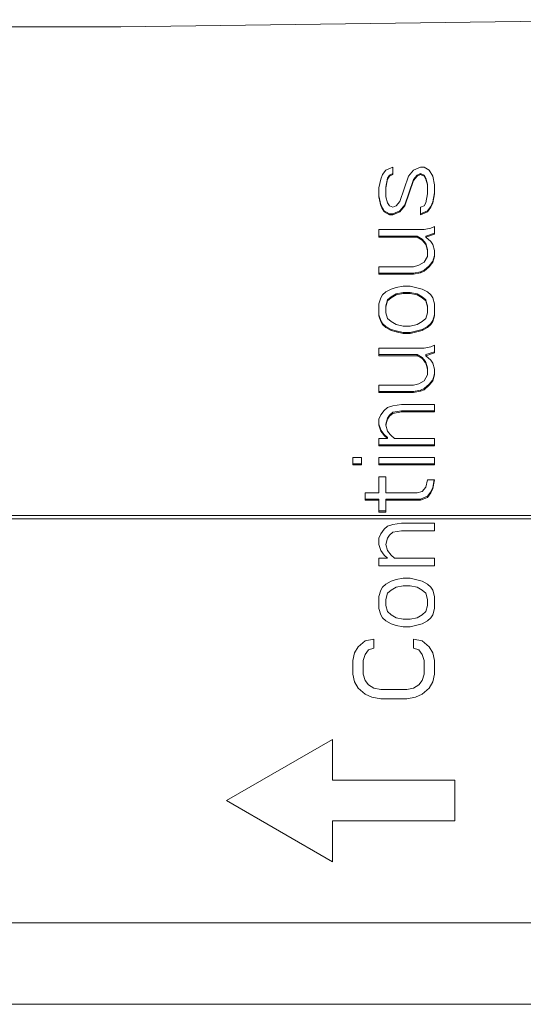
# Model space of a CAD drawing. Header units: inches. Extents: x 0 to 841, y 0 to 594.
# Tile 37 of 129: x 435 to 459, y 113 to 161. Entities that reach past the tile are written whole.
import ezdxf

# ---------------------------------------------------------------- set-up
doc = ezdxf.new("R2010")
doc.units = ezdxf.units.IN
doc.header["$LTSCALE"] = 46.255
doc.header["$MEASUREMENT"] = 0
doc.layers.get('0').update_dxf_attribs({"lineweight": 0})

msp = doc.modelspace()

# ---------------------------------------------------------------- linework, layer by layer
at = {"color": 7, "linetype": 'Continuous'}
for p, q in [((466.0938, 161.4573), (439.6587, 161.0998)), ((439.6587, 161.0998), (420.662, 161.121)), ((452.6682, 154.0734), (453.0086, 154.2197)), ((453.0086, 153.8541), (453.0086, 154.2195)), ((454.0299, 154.0734), (454.3703, 154.2197)), ((454.5406, 154.2197), (454.3703, 154.2197)), ((454.7959, 154.0734), (454.5406, 154.2197)), ((452.498, 153.8541), (452.4129, 153.6348)), ((452.6682, 154.0734), (452.498, 153.8541)), ((452.7533, 153.6806), (452.8384, 153.8267)), ((452.7533, 153.6348), (452.8384, 153.781)), ((452.8384, 153.8267), (453.0086, 153.8998)), ((452.8384, 153.781), (453.0086, 153.8541)), ((452.8384, 153.781), (452.8384, 153.8267)), ((453.7746, 153.781), (453.3491, 152.5389)), ((454.0299, 154.0734), (453.7746, 153.781)), ((454.0299, 153.6076), (454.2001, 153.8267)), ((454.0299, 153.5617), (454.2001, 153.781)), ((454.2001, 153.8267), (454.3703, 153.8998)), ((454.2001, 153.781), (454.3703, 153.8541)), ((454.2001, 153.781), (454.2001, 153.8267)), ((454.3703, 153.8541), (454.3703, 153.8998)), ((454.3703, 153.8998), (454.5406, 153.8267)), ((454.3703, 153.8541), (454.5406, 153.781)), ((454.5406, 153.781), (454.5406, 153.8267)), ((454.5406, 153.8267), (454.6257, 153.6806)), ((454.5406, 153.781), (454.6257, 153.6348)), ((454.9661, 153.781), (454.7959, 154.0734)), ((455.0512, 153.3425), (454.9661, 153.781)), ((452.4129, 153.6348), (452.3278, 153.1964)), ((452.6682, 153.2424), (452.7533, 153.6806)), ((452.6682, 153.1964), (452.7533, 153.6348)), ((452.6682, 152.758), (452.6682, 153.2424)), ((452.7533, 153.6348), (452.7533, 153.6806)), ((453.6044, 152.3663), (454.0299, 153.6076)), ((453.6044, 152.3198), (454.0299, 153.5617)), ((454.0299, 153.5617), (454.0299, 153.6076)), ((454.6257, 153.6348), (454.6257, 153.6806)), ((454.6257, 153.6806), (454.7108, 153.3885)), ((454.6257, 153.6348), (454.7108, 153.3425)), ((454.7108, 152.9044), (454.7108, 153.3885)), ((455.0512, 152.9041), (455.0512, 153.3423)), ((452.3278, 153.1964), (452.3278, 152.7583)), ((452.3278, 152.8043), (452.4129, 152.3663)), ((452.3278, 152.758), (452.4129, 152.3198)), ((452.7533, 152.4659), (452.6682, 152.758)), ((454.7108, 152.9041), (454.6257, 152.4659)), ((454.9661, 152.5123), (455.0512, 152.9503)), ((454.9661, 152.4659), (455.0512, 152.9041)), ((452.4129, 152.3198), (452.4129, 152.3663)), ((452.4129, 152.3663), (452.5831, 152.0744)), ((452.4129, 152.3198), (452.4696, 152.2224)), ((452.7817, 152.4172), (452.7533, 152.4659)), ((452.8384, 152.3198), (452.7817, 152.4172)), ((453.0086, 152.2468), (452.8384, 152.3198)), ((453.1789, 152.3198), (453.0086, 152.2468)), ((453.3491, 152.5389), (453.1789, 152.3198)), ((453.3491, 152.0744), (453.6044, 152.3663)), ((453.3491, 152.0277), (453.6044, 152.3198)), ((453.6044, 152.3198), (453.6044, 152.3663)), ((454.5406, 152.3198), (454.3703, 152.2468)), ((454.6257, 152.4659), (454.5406, 152.3198)), ((454.7108, 152.0744), (454.881, 152.2933)), ((454.881, 152.2933), (454.9661, 152.5123)), ((454.881, 152.2468), (454.9661, 152.4659)), ((454.881, 152.2468), (454.881, 152.2933)), ((454.9661, 152.4659), (454.9661, 152.5123)), ((452.4696, 152.2224), (452.5642, 152.0602)), ((452.5642, 152.0602), (452.5831, 152.0277)), ((452.5831, 152.0277), (452.5831, 152.0744)), ((452.5831, 152.0744), (452.8384, 151.9285)), ((452.5831, 152.0277), (452.8384, 151.8817)), ((452.8384, 151.8817), (452.8384, 151.9285)), ((452.8384, 151.9285), (453.0086, 151.9285)), ((452.8384, 151.8817), (453.0086, 151.8817)), ((453.0086, 151.9285), (453.3491, 152.0744)), ((453.0086, 151.8817), (453.3491, 152.0277)), ((453.0086, 151.8817), (453.0086, 151.9285)), ((453.3491, 152.0277), (453.3491, 152.0744)), ((454.3703, 152.2468), (454.3703, 151.8819)), ((454.3703, 151.9285), (454.7108, 152.0744)), ((454.3703, 151.8817), (454.7108, 152.0277)), ((454.7108, 152.0277), (454.881, 152.2468)), ((454.7108, 152.0277), (454.7108, 152.0744)), ((455.0512, 151.2978), (454.881, 151.2248)), ((455.0512, 150.933), (455.0512, 151.2976)), ((452.3278, 151.1519), (452.3278, 150.7873)), ((454.5406, 151.1519), (452.3278, 151.1519)), ((452.3278, 150.8344), (454.2001, 150.8344)), ((454.2001, 150.7871), (454.2001, 150.8344)), ((454.2001, 150.8344), (454.4555, 150.6886)), ((454.881, 151.2248), (454.5406, 151.1519)), ((454.6257, 150.8344), (455.0512, 150.9803)), ((454.6257, 150.7871), (455.0512, 150.933)), ((454.6257, 150.7871), (454.6257, 150.8344)), ((452.3278, 150.7871), (454.2001, 150.7871)), ((454.2001, 150.7871), (454.2852, 150.7384)), ((454.2852, 150.7384), (454.4555, 150.6412)), ((454.4555, 150.6412), (454.4555, 150.6886)), ((454.4555, 150.6886), (454.6257, 150.4699)), ((454.4555, 150.6412), (454.6257, 150.4224)), ((454.881, 150.5682), (454.6257, 150.7871)), ((454.6257, 150.4224), (454.6257, 150.4699)), ((454.6257, 150.4699), (454.7108, 150.1784)), ((454.6257, 150.4224), (454.7108, 150.1307)), ((454.9094, 150.5196), (454.881, 150.5682)), ((454.9661, 150.4224), (454.9094, 150.5196)), ((455.0512, 150.1307), (454.9661, 150.4224)), ((454.7108, 149.8392), (454.7108, 150.1784)), ((454.9661, 149.5955), (455.0512, 149.8869)), ((455.0512, 149.8391), (455.0512, 150.1305)), ((454.2852, 149.4017), (454.0299, 149.3288)), ((454.2852, 149.4017), (454.5406, 149.5475)), ((454.7108, 149.8391), (454.5406, 149.5475)), ((454.5406, 149.1585), (454.7959, 149.377)), ((454.7959, 149.377), (454.9661, 149.5955)), ((454.7959, 149.3288), (454.9661, 149.5475)), ((454.7959, 149.3288), (454.7959, 149.377)), ((454.9661, 149.5475), (455.0512, 149.8391)), ((454.9661, 149.5475), (454.9661, 149.5955)), ((452.3278, 149.3288), (452.3278, 148.9647)), ((454.0299, 149.3288), (452.3278, 149.3288)), ((452.3278, 149.0129), (454.0299, 149.0129)), ((452.3278, 148.9645), (454.0299, 148.9645)), ((454.0299, 149.0129), (454.3703, 149.0857)), ((454.0299, 148.9645), (454.3703, 149.0374)), ((454.0299, 148.9645), (454.0299, 149.0129)), ((454.3703, 149.0857), (454.5406, 149.1585)), ((454.3703, 149.0374), (454.5406, 149.1102)), ((454.3703, 149.0374), (454.3703, 149.0857)), ((454.5406, 149.1102), (454.7959, 149.3288)), ((454.5406, 149.1102), (454.5406, 149.1585)), ((452.498, 147.9449), (452.4129, 147.7993)), ((452.498, 147.9449), (452.6682, 148.0905)), ((452.6682, 148.0905), (452.9235, 148.2361)), ((453.1789, 148.3089), (452.9235, 148.2361)), ((453.5193, 148.3818), (453.1789, 148.3089)), ((453.1789, 147.9938), (453.5193, 148.0666)), ((453.1789, 147.9449), (453.5193, 148.0177)), ((453.1789, 147.9449), (453.1789, 147.9938)), ((453.8597, 148.3818), (453.5193, 148.3818)), ((453.5193, 148.0177), (453.5193, 148.0666)), ((453.5193, 148.0666), (453.8597, 148.0666)), ((453.5193, 148.0177), (453.8597, 148.0177)), ((454.4555, 148.2361), (453.8597, 148.3818)), ((453.8597, 148.0177), (453.8597, 148.0666)), ((453.8597, 148.0666), (454.2001, 147.9938)), ((453.8597, 148.0177), (454.2001, 147.9449)), ((454.2001, 147.9449), (454.2001, 147.9938)), ((454.2001, 147.9938), (454.4555, 147.8483)), ((454.2001, 147.9449), (454.4555, 147.7993)), ((454.7108, 148.0905), (454.4555, 148.2361)), ((454.881, 147.9449), (454.7108, 148.0905)), ((454.9661, 147.7993), (454.881, 147.9449)), ((452.4129, 147.7993), (452.3278, 147.5081)), ((452.3278, 147.5081), (452.3278, 146.9263)), ((452.6682, 147.4118), (452.7533, 147.7028)), ((452.6682, 147.3626), (452.7533, 147.6537)), ((452.7533, 147.6537), (452.7533, 147.7028)), ((452.9235, 147.7993), (452.9235, 147.8483)), ((454.4555, 147.7993), (454.4555, 147.8483)), ((454.4555, 147.8483), (454.6257, 147.7028)), ((454.4555, 147.7993), (454.6257, 147.6537)), ((454.6257, 147.6537), (454.6257, 147.7028)), ((454.6257, 147.6537), (454.7108, 147.3626)), ((454.6919, 147.4765), (454.7108, 147.4118)), ((455.0512, 147.5081), (454.9661, 147.7993)), ((455.0512, 146.926), (455.0512, 147.5078)), ((452.3278, 146.9755), (452.4129, 146.6847)), ((452.6682, 147.0715), (452.6682, 147.4118)), ((452.7533, 146.7805), (452.6682, 147.0715)), ((454.7108, 147.0715), (454.6257, 146.7805)), ((454.7108, 147.0717), (454.7108, 147.4118)), ((454.9661, 146.6847), (455.0512, 146.9755)), ((452.3278, 146.926), (452.4129, 146.635)), ((452.4129, 146.635), (452.4129, 146.6847)), ((452.4129, 146.6847), (452.4224, 146.6685)), ((452.4129, 146.635), (452.498, 146.4896)), ((452.4224, 146.6685), (452.4791, 146.5716)), ((452.4791, 146.5716), (452.498, 146.5393)), ((452.498, 146.4896), (452.498, 146.5393)), ((452.498, 146.5393), (452.6682, 146.3939)), ((452.498, 146.4896), (452.6682, 146.3441)), ((452.9235, 146.635), (452.7533, 146.7805)), ((453.1789, 146.4896), (452.9235, 146.635)), ((453.5193, 146.4168), (453.1789, 146.4896)), ((454.2001, 146.4896), (453.8597, 146.4168)), ((454.2001, 146.4896), (454.4555, 146.635)), ((454.4555, 146.635), (454.6257, 146.7805)), ((454.881, 146.4896), (454.9661, 146.635)), ((454.881, 146.4896), (454.881, 146.5393)), ((454.9661, 146.635), (455.0512, 146.926)), ((454.9661, 146.635), (454.9661, 146.6847)), ((452.6682, 146.3441), (452.6682, 146.3939)), ((452.6682, 146.3939), (452.9235, 146.2486)), ((452.6682, 146.3441), (452.9235, 146.1987)), ((452.9235, 146.1987), (452.9235, 146.2486)), ((452.9235, 146.2486), (453.1789, 146.1759)), ((452.9235, 146.1987), (453.1789, 146.126)), ((453.1789, 146.126), (453.1789, 146.1759)), ((453.1789, 146.1759), (453.5193, 146.1032)), ((453.1789, 146.126), (453.5193, 146.0533)), ((453.8597, 146.4168), (453.5193, 146.4168)), ((453.5193, 146.0533), (453.5193, 146.1032)), ((453.5193, 146.1032), (453.8597, 146.1032)), ((453.5193, 146.0533), (453.8597, 146.0533)), ((453.8597, 146.0533), (453.8597, 146.1032)), ((454.4555, 146.1987), (454.4555, 146.2486)), ((454.7108, 146.3441), (454.7108, 146.3939)), ((452.3278, 145.3264), (452.3278, 144.9633)), ((454.5406, 145.3264), (452.3278, 145.3264)), ((452.3278, 145.0137), (454.2001, 145.0137)), ((454.2001, 144.9631), (454.2001, 145.0137)), ((454.2001, 145.0137), (454.4555, 144.8685)), ((454.881, 145.3991), (454.5406, 145.3264)), ((454.6257, 145.0137), (455.0512, 145.1589)), ((454.6257, 144.9631), (455.0512, 145.1084)), ((454.6257, 144.9631), (454.6257, 145.0137)), ((455.0512, 145.4718), (454.881, 145.3991)), ((455.0512, 145.1084), (455.0512, 145.4716)), ((452.3278, 144.9631), (454.2001, 144.9631)), ((454.2001, 144.9631), (454.4555, 144.8179)), ((454.4555, 144.8179), (454.4555, 144.8685)), ((454.4555, 144.8685), (454.6068, 144.6749)), ((454.5689, 144.6726), (454.5878, 144.6484)), ((454.5878, 144.6484), (454.6257, 144.6)), ((454.6068, 144.6749), (454.6257, 144.6507)), ((454.881, 144.7452), (454.6257, 144.9631)), ((454.6257, 144.6), (454.6257, 144.6507)), ((454.6257, 144.6507), (454.7108, 144.3604)), ((454.6257, 144.6), (454.7108, 144.3095)), ((454.9661, 144.6), (454.881, 144.7452)), ((455.0512, 144.3095), (454.9661, 144.6)), ((454.7108, 144.0192), (454.7108, 144.3604)), ((454.9661, 143.78), (455.0512, 144.0702)), ((455.0512, 144.0191), (455.0512, 144.3093)), ((454.2852, 143.5836), (454.0299, 143.511)), ((454.2852, 143.5836), (454.5406, 143.7287)), ((454.7108, 144.0191), (454.5406, 143.7287)), ((454.5406, 143.3448), (454.7959, 143.5624)), ((454.7959, 143.5624), (454.9661, 143.78)), ((454.7959, 143.511), (454.9661, 143.7287)), ((454.7959, 143.511), (454.7959, 143.5624)), ((454.9661, 143.7287), (455.0512, 144.0191)), ((454.9661, 143.7287), (454.9661, 143.78)), ((452.3278, 143.511), (452.3278, 143.1484)), ((454.0299, 143.511), (452.3278, 143.511)), ((452.3278, 143.1998), (454.0299, 143.1998)), ((452.3278, 143.1482), (454.0299, 143.1482)), ((454.0299, 143.1998), (454.3703, 143.2723)), ((454.0299, 143.1482), (454.3703, 143.2208)), ((454.0299, 143.1482), (454.0299, 143.1998)), ((454.3703, 143.2723), (454.5406, 143.3448)), ((454.3703, 143.2208), (454.5406, 143.2933)), ((454.3703, 143.2208), (454.3703, 143.2723)), ((454.5406, 143.2933), (454.7959, 143.511)), ((454.5406, 143.2933), (454.5406, 143.3448)), ((452.5831, 142.2779), (452.4129, 142.0605)), ((452.5831, 142.2779), (452.7533, 142.423)), ((453.0086, 142.4955), (452.7533, 142.423)), ((452.8384, 142.0402), (453.0086, 142.1851)), ((452.8384, 141.988), (453.0086, 142.1329)), ((453.4342, 142.568), (453.0086, 142.4955)), ((453.0086, 142.1851), (453.4342, 142.2575)), ((453.0086, 142.1329), (453.4342, 142.2054)), ((453.0086, 142.1329), (453.0086, 142.1851)), ((455.0512, 142.568), (453.4342, 142.568)), ((453.4342, 142.2054), (453.4342, 142.2575)), ((453.4342, 142.2575), (455.0512, 142.2575)), ((453.4342, 142.2054), (455.0512, 142.2054)), ((455.0512, 142.2054), (455.0512, 142.5678)), ((452.4129, 142.0605), (452.3278, 141.843)), ((452.3278, 141.843), (452.3278, 141.5533)), ((452.6682, 141.6056), (452.7533, 141.8953)), ((452.6682, 141.5532), (452.7533, 141.843)), ((452.7533, 141.8953), (452.8384, 142.0402)), ((452.7533, 141.843), (452.8384, 141.988)), ((452.7533, 141.843), (452.7533, 141.8953)), ((452.8384, 141.988), (452.8384, 142.0402)), ((452.3278, 141.6056), (452.4129, 141.3159)), ((452.3278, 141.5532), (452.4129, 141.2634)), ((452.4129, 141.2634), (452.4129, 141.3159)), ((452.4129, 141.3159), (452.4318, 141.2918)), ((452.4129, 141.2634), (452.5453, 141.0943)), ((452.4318, 141.2918), (452.5831, 141.0987)), ((452.6682, 141.5532), (452.6682, 141.6056)), ((452.7533, 141.2634), (452.6682, 141.5532)), ((452.8857, 141.0943), (452.7533, 141.2634)), ((452.3278, 140.9012), (452.3278, 140.5393)), ((452.7533, 140.9012), (452.3278, 140.9012)), ((452.5453, 141.0943), (452.5831, 141.046)), ((452.5831, 141.046), (452.5831, 141.0987)), ((452.5831, 141.0987), (452.7533, 140.954)), ((452.5831, 141.046), (452.7533, 140.9012)), ((452.7533, 140.9012), (452.7533, 140.954)), ((452.9235, 141.046), (452.8857, 141.0943)), ((453.0938, 140.9012), (452.9235, 141.046)), ((455.0512, 140.9012), (453.0938, 140.9012)), ((455.0512, 140.5391), (455.0512, 140.901)), ((452.3278, 140.5921), (455.0512, 140.5921)), ((452.3278, 140.5391), (455.0512, 140.5391)), ((451.0512, 139.96), (451.0512, 139.5984)), ((451.4767, 139.96), (451.0512, 139.96)), ((451.4767, 139.5983), (451.4767, 139.9598)), ((452.3278, 139.96), (452.3278, 139.5984)), ((455.0512, 139.96), (452.3278, 139.96)), ((455.0512, 139.5983), (455.0512, 139.9598)), ((451.0512, 139.6517), (451.4767, 139.6517)), ((451.0512, 139.5983), (451.4767, 139.5983)), ((452.3278, 139.6517), (455.0512, 139.6517)), ((452.3278, 139.5983), (455.0512, 139.5983)), ((452.3278, 139.0196), (452.3278, 138.2244)), ((452.6682, 139.0196), (452.3278, 139.0196)), ((452.6682, 138.2244), (452.6682, 139.0196)), ((454.7108, 138.875), (454.6257, 138.5135)), ((455.0512, 138.875), (454.7108, 138.875)), ((454.9661, 138.4953), (455.0406, 138.875)), ((454.9661, 138.4412), (455.0512, 138.875)), ((454.4555, 138.2967), (454.2001, 138.2244)), ((454.6257, 138.5135), (454.4555, 138.2967)), ((454.881, 138.2786), (454.9661, 138.4953)), ((454.881, 138.2244), (454.9661, 138.4412)), ((454.881, 138.2244), (454.881, 138.2786)), ((454.9661, 138.4412), (454.9661, 138.4953)), ((451.6469, 138.2244), (451.6469, 137.8633)), ((452.3278, 138.2244), (451.6469, 138.2244)), ((451.6469, 137.9175), (452.3278, 137.9175)), ((451.6469, 137.8631), (452.3278, 137.8631)), ((452.3278, 137.2856), (452.3278, 137.9175)), ((454.2001, 138.2244), (452.6682, 138.2244)), ((452.6682, 137.2852), (452.6682, 137.9175)), ((452.6682, 137.9175), (454.3703, 137.9175)), ((452.6682, 137.8631), (454.3703, 137.8631)), ((454.3703, 137.8631), (454.3703, 137.9175)), ((454.7108, 138.0076), (454.7108, 138.062)), ((452.3278, 137.34), (452.6682, 137.34)), ((452.3278, 137.2852), (452.6682, 137.2852)), ((452.5831, 136.4469), (452.4129, 136.2219)), ((452.7533, 136.5969), (452.5831, 136.4469)), ((453.0086, 136.6719), (452.7533, 136.5969)), ((453.4342, 136.7469), (453.0086, 136.6719)), ((453.0086, 136.2969), (453.4342, 136.3719)), ((455.0512, 136.7469), (453.4342, 136.7469)), ((453.4342, 136.3719), (455.0512, 136.3719)), ((455.0512, 136.3719), (455.0512, 136.7469)), ((452.4129, 136.2219), (452.3278, 135.9969)), ((452.3278, 135.9969), (452.3278, 135.6969)), ((452.6682, 135.6969), (452.7533, 135.9969)), ((452.7533, 135.9969), (452.8384, 136.1469)), ((452.8384, 136.1469), (453.0086, 136.2969)), ((452.3278, 135.6969), (452.4129, 135.3969)), ((452.4129, 135.3969), (452.5831, 135.1719)), ((452.7533, 135.3969), (452.6682, 135.6969)), ((452.9235, 135.1719), (452.7533, 135.3969)), ((452.3278, 135.0219), (452.3278, 134.6469)), ((452.7533, 135.0219), (452.3278, 135.0219)), ((452.5831, 135.1719), (452.7533, 135.0219)), ((453.0938, 135.0219), (452.9235, 135.1719)), ((455.0512, 135.0219), (453.0938, 135.0219)), ((455.0512, 134.6469), (455.0512, 135.0219)), ((452.3278, 134.6469), (455.0512, 134.6469)), ((452.9235, 133.8969), (452.6682, 133.7469)), ((453.1789, 133.9719), (452.9235, 133.8969)), ((453.5193, 134.0469), (453.1789, 133.9719)), ((453.8597, 134.0469), (453.5193, 134.0469)), ((454.4555, 133.8969), (453.8597, 134.0469)), ((454.7108, 133.7469), (454.4555, 133.8969)), ((452.4129, 133.4469), (452.3278, 133.1469)), ((452.498, 133.5969), (452.4129, 133.4469)), ((452.6682, 133.7469), (452.498, 133.5969)), ((452.7533, 133.2969), (452.9235, 133.4469)), ((452.9235, 133.4469), (453.1789, 133.5969)), ((453.1789, 133.5969), (453.5193, 133.6719)), ((453.5193, 133.6719), (453.8597, 133.6719)), ((453.8597, 133.6719), (454.2001, 133.5969)), ((454.2001, 133.5969), (454.4555, 133.4469)), ((454.4555, 133.4469), (454.6257, 133.2969)), ((454.881, 133.5969), (454.7108, 133.7469)), ((454.9661, 133.4469), (454.881, 133.5969)), ((455.0512, 133.1469), (454.9661, 133.4469)), ((452.3278, 133.1469), (452.3278, 132.5469)), ((452.6682, 132.9969), (452.7533, 133.2969)), ((452.6682, 132.6969), (452.6682, 132.9969)), ((454.6257, 133.2969), (454.7108, 132.9969)), ((454.7108, 132.9969), (454.7108, 132.6969)), ((455.0512, 132.5469), (455.0512, 133.1469)), ((452.3278, 132.5469), (452.4129, 132.2469)), ((452.7533, 132.3969), (452.6682, 132.6969)), ((454.7108, 132.6969), (454.6257, 132.3969)), ((454.9661, 132.2469), (455.0512, 132.5469)), ((452.4129, 132.2469), (452.498, 132.0969)), ((452.498, 132.0969), (452.6682, 131.9469)), ((452.9235, 132.2469), (452.7533, 132.3969)), ((453.1789, 132.0969), (452.9235, 132.2469)), ((453.5193, 132.0219), (453.1789, 132.0969)), ((453.8597, 132.0219), (453.5193, 132.0219)), ((454.2001, 132.0969), (453.8597, 132.0219)), ((454.4555, 132.2469), (454.2001, 132.0969)), ((454.6257, 132.3969), (454.4555, 132.2469)), ((454.7108, 131.9469), (454.881, 132.0969)), ((454.881, 132.0969), (454.9661, 132.2469)), ((452.6682, 131.9469), (452.9235, 131.7969)), ((452.9235, 131.7969), (453.1789, 131.7219)), ((453.1789, 131.7219), (453.5193, 131.6469)), ((453.5193, 131.6469), (453.8597, 131.6469)), ((453.8597, 131.6469), (454.4555, 131.7969)), ((454.4555, 131.7969), (454.7108, 131.9469)), ((452.0725, 131.0469), (451.6469, 130.9719)), ((452.0725, 130.5969), (452.0725, 131.0469)), ((454.0299, 131.0469), (454.0299, 130.5969)), ((454.4555, 130.9719), (454.0299, 131.0469)), ((451.3065, 130.6719), (451.1363, 130.3719)), ((451.6469, 130.9719), (451.3065, 130.6719)), ((451.6469, 130.2969), (451.8172, 130.5219)), ((451.8172, 130.5219), (452.0725, 130.5969)), ((454.0299, 130.5969), (454.2852, 130.5219)), ((454.2852, 130.5219), (454.4555, 130.2969)), ((454.7959, 130.6719), (454.4555, 130.9719)), ((454.9661, 130.3719), (454.7959, 130.6719)), ((451.1363, 130.3719), (451.0512, 129.9969)), ((451.5618, 129.9969), (451.6469, 130.2969)), ((454.4555, 130.2969), (454.5406, 129.9969)), ((455.0512, 129.9969), (454.9661, 130.3719)), ((451.0512, 129.9969), (451.0512, 129.3219)), ((451.5618, 129.3219), (451.5618, 129.9969)), ((454.5406, 129.9969), (454.5406, 129.3219)), ((455.0512, 129.3219), (455.0512, 129.9969)), ((451.0512, 129.3219), (451.1363, 128.9469)), ((451.6469, 129.0219), (451.5618, 129.3219)), ((454.5406, 129.3219), (454.4555, 129.0219)), ((454.9661, 128.9469), (455.0512, 129.3219)), ((451.1363, 128.9469), (451.3065, 128.6469)), ((451.3065, 128.6469), (451.6469, 128.3469)), ((451.8172, 128.7969), (451.6469, 129.0219)), ((452.0725, 128.6469), (451.8172, 128.7969)), ((452.4129, 128.5719), (452.0725, 128.6469)), ((454.0299, 128.6469), (453.6895, 128.5719)), ((454.2852, 128.7969), (454.0299, 128.6469)), ((454.4555, 129.0219), (454.2852, 128.7969)), ((454.4555, 128.3469), (454.7959, 128.6469)), ((454.7959, 128.6469), (454.9661, 128.9469)), ((451.6469, 128.3469), (451.9874, 128.1969)), ((451.9874, 128.1969), (452.4129, 128.1219)), ((453.6895, 128.5719), (452.4129, 128.5719)), ((452.4129, 128.1219), (453.6895, 128.1219)), ((453.6895, 128.1219), (454.115, 128.1969)), ((454.115, 128.1969), (454.4555, 128.3469)), ((450.0512, 126.1219), (444.855, 123.1219)), ((450.0512, 124.1219), (450.0512, 126.1219)), ((456.0512, 124.1219), (450.0512, 124.1219)), ((456.0512, 122.1219), (456.0512, 124.1219)), ((444.855, 123.1219), (450.0512, 120.1219)), ((450.0512, 120.1219), (450.0512, 122.1219)), ((450.0512, 122.1219), (456.0512, 122.1219)), ((574.0512, 117.1219), (406.0512, 117.1219)), ((653.0512, 113.1219), (303.0512, 113.1219))]:
    msp.add_line(p, q, dxfattribs=at)
at = {"color": 9, "linetype": 'Continuous'}
for p, q in [((462.3605, 137.1185), (406.0512, 137.1185)), ((574.0512, 136.9539), (406.0512, 136.9539))]:
    msp.add_line(p, q, dxfattribs=at)
at = {"color": 7, "linetype": 'Continuous'}
for points in [[(452.7533, 147.7028), (452.9235, 147.8483), (453.1789, 147.9938)], [(452.7533, 147.6537), (452.9235, 147.7993), (453.1789, 147.9449)], [(454.6257, 147.7028), (454.6824, 147.5088), (454.6919, 147.4765)], [(453.8597, 146.1032), (454.4555, 146.2486), (454.7108, 146.3939), (454.881, 146.5393), (454.9661, 146.6847)], [(453.8597, 146.0533), (454.4555, 146.1987), (454.7108, 146.3441), (454.881, 146.4896)], [(454.4555, 144.8179), (454.4744, 144.7936), (454.4933, 144.7694), (454.5689, 144.6726)], [(454.3703, 137.9175), (454.7108, 138.062), (454.881, 138.2786)], [(454.3703, 137.8631), (454.7108, 138.0076), (454.881, 138.2244)]]:
    msp.add_lwpolyline(points, dxfattribs=at)

doc.saveas('drawing.dxf')
